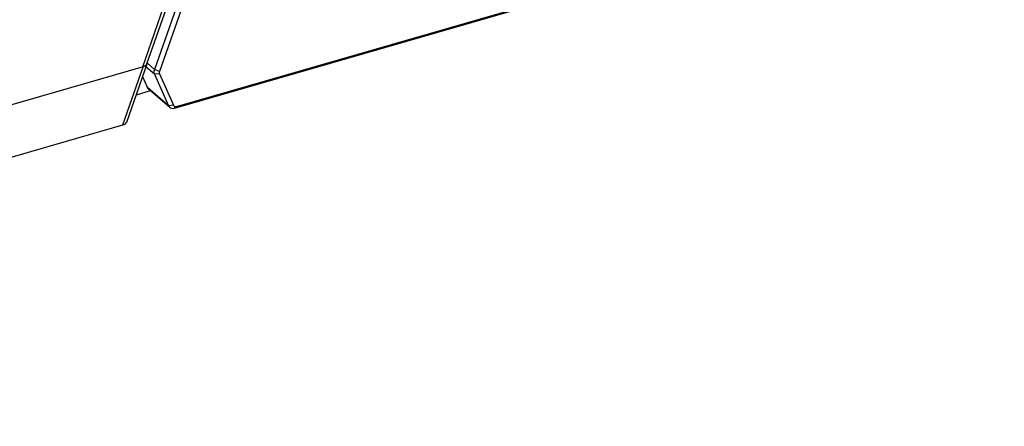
# Model space of a CAD drawing. Header units: millimetres. Extents: x 0 to 420, y 0 to 297.
# Tile 76 of 140: x 362.38 to 375.33, y 101.98 to 107.33. Entities that reach past the tile are written whole.
import ezdxf

# ---------------------------------------------------------------- set-up
doc = ezdxf.new("R2010")
doc.units = ezdxf.units.MM
doc.header["$LTSCALE"] = 23.1
doc.layers.get('0').update_dxf_attribs({"linetype": 'CONTINUOUS'})

msp = doc.modelspace()

# ---------------------------------------------------------------- linework, layer by layer
at = {"color": 7, "linetype": 'Continuous'}
for p, q in [((364.0016, 106.7068), (366.4357, 113.6787)), ((364.0559, 106.7449), (366.4801, 113.6883)), ((366.6183, 113.636), (364.1557, 106.6733)), ((366.6836, 113.6101), (364.221, 106.6474)), ((364.4205, 106.1638), (375.306, 109.3061)), ((364.4455, 106.1854), (375.3309, 109.3278)), ((364.0077, 106.7086), (349.7609, 102.5959)), ((363.7394, 105.9423), (364.0077, 106.7086)), ((363.7931, 105.9799), (364.0614, 106.7461)), ((364.1557, 106.6098), (364.0467, 106.7042)), ((364.1557, 106.6733), (364.0633, 106.7534)), ((364.0649, 106.4335), (364.0017, 106.5757)), ((364.221, 106.6474), (364.1557, 106.6733)), ((364.221, 106.6157), (364.1557, 106.6098)), ((364.1557, 106.6098), (364.3399, 106.1954)), ((364.221, 106.6157), (364.4052, 106.2012)), ((364.3399, 106.1954), (364.0649, 106.4335)), ((363.9194, 106.3407), (364.1024, 106.3935)), ((364.355, 106.1748), (364.08, 106.4129)), ((364.4052, 106.2012), (364.3399, 106.1954)), ((364.4455, 106.1854), (364.4205, 106.1638)), ((350.0223, 101.9825), (363.7394, 105.9423))]:
    msp.add_line(p, q, dxfattribs=at)
for centre, start_param, end_param in [((363.9574, 106.7518), 5.1921088, 6.0973685), ((363.6891, 105.9855), -1.0910765, -0.1858168)]:
    msp.add_ellipse(centre, major_axis=(0.1055, 0.0038), ratio=0.4806969, start_param=start_param, end_param=end_param, dxfattribs=at)
for points in [[(364.023, 106.7148), (364.0161, 106.7115), (364.0089, 106.7089), (364.0016, 106.7068)], [(364.0559, 106.7449), (364.0511, 106.7308), (364.0364, 106.7211), (364.023, 106.7148)], [(364.08, 106.4129), (364.0736, 106.4185), (364.0684, 106.4257), (364.0649, 106.4335)], [(364.3399, 106.1954), (364.3434, 106.1876), (364.3486, 106.1804), (364.355, 106.1748)]]:
    msp.add_open_spline(points, degree=3, dxfattribs=at)
for points, knots in [([(364.1557, 106.6733), (364.1538, 106.6678), (364.1481, 106.6472), (364.1494, 106.6241), (364.1557, 106.6098)], [0, 0, 0, 0, 0.2717991, 1, 1, 1, 1]), ([(364.221, 106.6474), (364.22, 106.6447), (364.2172, 106.6344), (364.2178, 106.6228), (364.221, 106.6157)], [0, 0, 0, 0, 0.2717991, 1, 1, 1, 1]), ([(364.355, 106.1748), (364.3632, 106.1677), (364.3854, 106.158), (364.4089, 106.1604), (364.4205, 106.1638)], [0, 0, 0, 0, 0.473515, 1, 1, 1, 1]), ([(364.4052, 106.2012), (364.4082, 106.1945), (364.4207, 106.1824), (364.4377, 106.1832), (364.4455, 106.1854)], [0, 0, 0, 0, 0.4755014, 1, 1, 1, 1])]:
    msp.add_open_spline(points, degree=3, knots=knots, dxfattribs=at)

doc.saveas('drawing.dxf')
